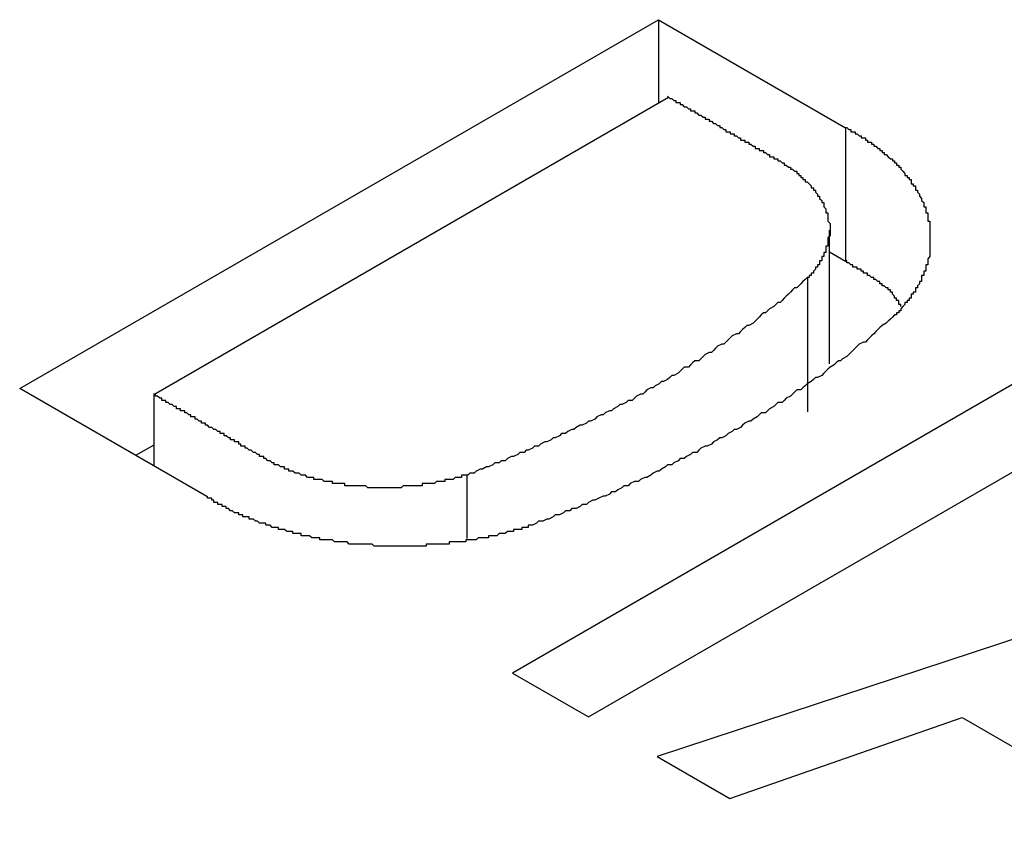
# Model space of a CAD drawing. Extents: x 9.3 to 31.1, y 5.1 to 19.6.
# Tile 120 of 132: x 29.2316 to 29.2789, y 18.9521 to 18.9912. Entities that reach past the tile are written whole.
import ezdxf

# ---------------------------------------------------------------- set-up
doc = ezdxf.new("R2010")
doc.units = 0
doc.layers.get('0').update_dxf_attribs({"linetype": 'CONTINUOUS'})

msp = doc.modelspace()

# ---------------------------------------------------------------- linework, layer by layer
at = {"color": 7, "linetype": 'CONTINUOUS'}
for p, q in [((29.231575, 18.973463), (29.262265, 18.99118)), ((29.262265, 18.99118), (29.271249, 18.985994)), ((29.262265, 18.99118), (29.262265, 18.987186)), ((29.238015, 18.973187), (29.262743, 18.987462)), ((29.271249, 18.985994), (29.271249, 18.979565)), ((29.270475, 18.974648), (29.270475, 18.981077)), ((29.271249, 18.979565), (29.270475, 18.980011)), ((29.269418, 18.978778), (29.269418, 18.972348)), ((29.286048, 18.977586), (29.255244, 18.959803)), ((29.258898, 18.957694), (29.289702, 18.975477)), ((29.240559, 18.968277), (29.231575, 18.973463)), ((29.238015, 18.973187), (29.238015, 18.969745)), ((29.238015, 18.970752), (29.237143, 18.970249)), ((29.253059, 18.969334), (29.253059, 18.966264)), ((29.301227, 18.968645), (29.262191, 18.955793)), ((29.255244, 18.959803), (29.258898, 18.957694)), ((29.265689, 18.953773), (29.27685, 18.957662)), ((29.27685, 18.957662), (29.286472, 18.952107)), ((29.262191, 18.955793), (29.265689, 18.953773))]:
    msp.add_line(p, q, dxfattribs=at)
at = {"color": 7}
for points in [[(29.2627, 18.9875, 0), (29.2628, 18.9874, 0), (29.2628, 18.9874, 0), (29.2628, 18.9874, 0), (29.2629, 18.9874, 0), (29.2629, 18.9874, 0), (29.263, 18.9873, 0), (29.263, 18.9873, 0), (29.263, 18.9873, 0), (29.2631, 18.9873, 0), (29.2631, 18.9873, 0), (29.2631, 18.9872, 0), (29.2632, 18.9872, 0), (29.2632, 18.9872, 0), (29.2632, 18.9872, 0), (29.2633, 18.9872, 0), (29.2633, 18.9871, 0), (29.2633, 18.9871, 0), (29.2634, 18.9871, 0), (29.2634, 18.9871, 0), (29.2634, 18.9871, 0), (29.2635, 18.987, 0), (29.2635, 18.987, 0), (29.2635, 18.987, 0), (29.2636, 18.987, 0), (29.2636, 18.987, 0), (29.2637, 18.9869, 0), (29.2637, 18.9869, 0), (29.2637, 18.9869, 0), (29.2638, 18.9869, 0), (29.2638, 18.9869, 0), (29.2638, 18.9868, 0), (29.2639, 18.9868, 0), (29.2639, 18.9868, 0), (29.2639, 18.9868, 0), (29.264, 18.9868, 0), (29.264, 18.9867, 0), (29.264, 18.9867, 0), (29.2641, 18.9867, 0), (29.2641, 18.9867, 0), (29.2641, 18.9867, 0), (29.2642, 18.9866, 0), (29.2642, 18.9866, 0), (29.2642, 18.9866, 0), (29.2643, 18.9866, 0), (29.2643, 18.9866, 0), (29.2644, 18.9865, 0), (29.2644, 18.9865, 0), (29.2644, 18.9865, 0), (29.2645, 18.9865, 0), (29.2645, 18.9865, 0), (29.2645, 18.9864, 0), (29.2646, 18.9864, 0), (29.2646, 18.9864, 0), (29.2646, 18.9864, 0), (29.2647, 18.9864, 0), (29.2647, 18.9863, 0), (29.2647, 18.9863, 0), (29.2648, 18.9863, 0), (29.2648, 18.9863, 0), (29.2648, 18.9863, 0), (29.2649, 18.9862, 0), (29.2649, 18.9862, 0), (29.2649, 18.9862, 0), (29.265, 18.9862, 0), (29.265, 18.9862, 0), (29.2651, 18.9861, 0), (29.2651, 18.9861, 0), (29.2651, 18.9861, 0), (29.2652, 18.9861, 0), (29.2652, 18.986, 0), (29.2652, 18.986, 0), (29.2653, 18.986, 0), (29.2653, 18.986, 0), (29.2653, 18.986, 0), (29.2654, 18.9859, 0), (29.2654, 18.9859, 0), (29.2654, 18.9859, 0), (29.2655, 18.9859, 0), (29.2655, 18.9859, 0), (29.2655, 18.9858, 0), (29.2656, 18.9858, 0), (29.2656, 18.9858, 0), (29.2656, 18.9858, 0), (29.2657, 18.9858, 0), (29.2657, 18.9857, 0), (29.2658, 18.9857, 0), (29.2658, 18.9857, 0), (29.2658, 18.9857, 0), (29.2659, 18.9857, 0), (29.2659, 18.9856, 0), (29.2659, 18.9856, 0), (29.266, 18.9856, 0), (29.266, 18.9856, 0), (29.266, 18.9856, 0), (29.2661, 18.9855, 0), (29.2661, 18.9855, 0), (29.2661, 18.9855, 0), (29.2662, 18.9855, 0), (29.2662, 18.9855, 0), (29.2662, 18.9854, 0), (29.2663, 18.9854, 0), (29.2663, 18.9854, 0), (29.2663, 18.9854, 0), (29.2664, 18.9854, 0), (29.2664, 18.9853, 0), (29.2664, 18.9853, 0), (29.2665, 18.9853, 0), (29.2665, 18.9853, 0), (29.2666, 18.9853, 0), (29.2666, 18.9852, 0), (29.2666, 18.9852, 0), (29.2667, 18.9852, 0), (29.2667, 18.9852, 0), (29.2667, 18.9852, 0), (29.2668, 18.9851, 0), (29.2668, 18.9851, 0), (29.2668, 18.9851, 0), (29.2669, 18.9851, 0), (29.2669, 18.9851, 0), (29.2669, 18.985, 0), (29.267, 18.985, 0), (29.267, 18.985, 0), (29.267, 18.985, 0), (29.2671, 18.985, 0), (29.2671, 18.9849, 0), (29.2671, 18.9849, 0), (29.2672, 18.9849, 0), (29.2672, 18.9849, 0), (29.2673, 18.9849, 0), (29.2673, 18.9848, 0), (29.2673, 18.9848, 0), (29.2674, 18.9848, 0), (29.2674, 18.9848, 0), (29.2674, 18.9848, 0), (29.2675, 18.9847, 0), (29.2675, 18.9847, 0), (29.2675, 18.9847, 0), (29.2676, 18.9847, 0), (29.2676, 18.9847, 0), (29.2676, 18.9846, 0), (29.2677, 18.9846, 0), (29.2677, 18.9846, 0), (29.2677, 18.9846, 0), (29.2678, 18.9846, 0), (29.2678, 18.9845, 0), (29.2679, 18.9845, 0), (29.2679, 18.9845, 0), (29.2679, 18.9845, 0), (29.268, 18.9845, 0), (29.268, 18.9844, 0), (29.268, 18.9844, 0), (29.2681, 18.9844, 0), (29.2681, 18.9844, 0), (29.2681, 18.9844, 0), (29.2682, 18.9843, 0), (29.2682, 18.9843, 0), (29.2682, 18.9843, 0), (29.2683, 18.9843, 0), (29.2683, 18.9842, 0), (29.2683, 18.9842, 0), (29.2684, 18.9842, 0), (29.2684, 18.9842, 0), (29.2684, 18.9842, 0), (29.2685, 18.9841, 0), (29.2685, 18.9841, 0), (29.2685, 18.9841, 0), (29.2686, 18.9841, 0), (29.2686, 18.9841, 0), (29.2686, 18.984, 0), (29.2687, 18.984, 0), (29.2687, 18.984, 0), (29.2687, 18.984, 0), (29.2688, 18.9839, 0), (29.2688, 18.9839, 0), (29.2688, 18.9839, 0), (29.2689, 18.9839, 0), (29.2689, 18.9838, 0), (29.2689, 18.9838, 0), (29.2689, 18.9838, 0), (29.269, 18.9838, 0), (29.269, 18.9837, 0), (29.269, 18.9837, 0), (29.2691, 18.9837, 0), (29.2691, 18.9837, 0), (29.2691, 18.9836, 0), (29.2692, 18.9836, 0), (29.2692, 18.9836, 0), (29.2692, 18.9836, 0), (29.2692, 18.9835, 0), (29.2693, 18.9835, 0), (29.2693, 18.9835, 0), (29.2693, 18.9835, 0), (29.2693, 18.9834, 0), (29.2694, 18.9834, 0), (29.2694, 18.9834, 0), (29.2694, 18.9834, 0), (29.2695, 18.9833, 0), (29.2695, 18.9833, 0), (29.2695, 18.9833, 0), (29.2695, 18.9833, 0), (29.2696, 18.9832, 0), (29.2696, 18.9832, 0), (29.2696, 18.9832, 0), (29.2696, 18.9831, 0), (29.2697, 18.9831, 0), (29.2697, 18.9831, 0), (29.2697, 18.9831, 0), (29.2697, 18.983, 0), (29.2697, 18.983, 0), (29.2698, 18.983, 0), (29.2698, 18.9829, 0), (29.2698, 18.9829, 0), (29.2698, 18.9829, 0), (29.2698, 18.9829, 0), (29.2699, 18.9828, 0), (29.2699, 18.9828, 0), (29.2699, 18.9828, 0), (29.2699, 18.9827, 0), (29.2699, 18.9827, 0), (29.27, 18.9827, 0), (29.27, 18.9827, 0), (29.27, 18.9826, 0), (29.27, 18.9826, 0), (29.27, 18.9826, 0), (29.2701, 18.9825, 0), (29.2701, 18.9825, 0), (29.2701, 18.9825, 0), (29.2701, 18.9824, 0), (29.2701, 18.9824, 0), (29.2701, 18.9824, 0), (29.2702, 18.9824, 0), (29.2702, 18.9823, 0), (29.2702, 18.9823, 0), (29.2702, 18.9823, 0), (29.2702, 18.9822, 0), (29.2702, 18.9822, 0), (29.2702, 18.9822, 0), (29.2703, 18.9821, 0), (29.2703, 18.9821, 0), (29.2703, 18.9821, 0), (29.2703, 18.982, 0), (29.2703, 18.982, 0), (29.2703, 18.982, 0), (29.2703, 18.982, 0), (29.2703, 18.9819, 0), (29.2703, 18.9819, 0), (29.2704, 18.9819, 0), (29.2704, 18.9818, 0), (29.2704, 18.9818, 0), (29.2704, 18.9818, 0), (29.2704, 18.9817, 0), (29.2704, 18.9817, 0), (29.2704, 18.9817, 0), (29.2704, 18.9816, 0), (29.2704, 18.9816, 0), (29.2704, 18.9816, 0), (29.2704, 18.9815, 0), (29.2704, 18.9815, 0), (29.2704, 18.9815, 0), (29.2704, 18.9815, 0), (29.2705, 18.9814, 0), (29.2705, 18.9814, 0), (29.2705, 18.9814, 0), (29.2705, 18.9813, 0), (29.2705, 18.9813, 0), (29.2705, 18.9813, 0), (29.2705, 18.9812, 0), (29.2705, 18.9812, 0), (29.2705, 18.9812, 0), (29.2705, 18.9811, 0), (29.2705, 18.9811, 0), (29.2705, 18.9811, 0), (29.2705, 18.981, 0), (29.2705, 18.981, 0), (29.2705, 18.981, 0), (29.2705, 18.9809, 0), (29.2705, 18.9809, 0), (29.2705, 18.9809, 0), (29.2705, 18.9809, 0), (29.2705, 18.9808, 0), (29.2705, 18.9808, 0), (29.2705, 18.9808, 0), (29.2704, 18.9807, 0), (29.2704, 18.9807, 0), (29.2704, 18.9807, 0), (29.2704, 18.9806, 0), (29.2704, 18.9806, 0), (29.2704, 18.9806, 0), (29.2704, 18.9805, 0), (29.2704, 18.9805, 0), (29.2704, 18.9805, 0), (29.2704, 18.9804, 0), (29.2704, 18.9804, 0), (29.2704, 18.9804, 0), (29.2704, 18.9804, 0), (29.2704, 18.9803, 0), (29.2704, 18.9803, 0), (29.2703, 18.9803, 0), (29.2703, 18.9802, 0), (29.2703, 18.9802, 0), (29.2703, 18.9802, 0), (29.2703, 18.9801, 0), (29.2703, 18.9801, 0), (29.2703, 18.9801, 0), (29.2703, 18.9801, 0), (29.2703, 18.98, 0), (29.2702, 18.98, 0), (29.2702, 18.98, 0), (29.2702, 18.9799, 0), (29.2702, 18.9799, 0), (29.2702, 18.9799, 0), (29.2702, 18.9798, 0), (29.2702, 18.9798, 0), (29.2702, 18.9798, 0), (29.2701, 18.9798, 0), (29.2701, 18.9797, 0), (29.2701, 18.9797, 0), (29.2701, 18.9797, 0), (29.2701, 18.9796, 0), (29.2701, 18.9796, 0), (29.27, 18.9796, 0), (29.27, 18.9796, 0), (29.27, 18.9795, 0), (29.27, 18.9795, 0), (29.27, 18.9795, 0), (29.27, 18.9794, 0), (29.2699, 18.9794, 0), (29.2699, 18.9794, 0), (29.2699, 18.9794, 0), (29.2699, 18.9793, 0), (29.2699, 18.9793, 0), (29.2698, 18.9793, 0), (29.2698, 18.9792, 0), (29.2698, 18.9792, 0), (29.2698, 18.9792, 0), (29.2698, 18.9792, 0), (29.2697, 18.9791, 0), (29.2697, 18.9791, 0), (29.2697, 18.9791, 0), (29.2697, 18.9791, 0), (29.2697, 18.979, 0), (29.2696, 18.979, 0), (29.2696, 18.979, 0), (29.2696, 18.979, 0), (29.2696, 18.9789, 0), (29.2695, 18.9789, 0), (29.2695, 18.9789, 0), (29.2695, 18.9789, 0), (29.2695, 18.9788, 0), (29.2694, 18.9788, 0), (29.2694, 18.9788, 0)], [(29.2712, 18.986, 0), (29.2713, 18.986, 0), (29.2713, 18.986, 0), (29.2714, 18.9859, 0), (29.2714, 18.9859, 0), (29.2714, 18.9859, 0), (29.2715, 18.9859, 0), (29.2715, 18.9859, 0), (29.2715, 18.9858, 0), (29.2716, 18.9858, 0), (29.2716, 18.9858, 0), (29.2716, 18.9858, 0), (29.2717, 18.9858, 0), (29.2717, 18.9857, 0), (29.2718, 18.9857, 0), (29.2718, 18.9857, 0), (29.2718, 18.9857, 0), (29.2719, 18.9856, 0), (29.2719, 18.9856, 0), (29.2719, 18.9856, 0), (29.272, 18.9856, 0), (29.272, 18.9856, 0), (29.272, 18.9855, 0), (29.2721, 18.9855, 0), (29.2721, 18.9855, 0), (29.2721, 18.9855, 0), (29.2722, 18.9855, 0), (29.2722, 18.9854, 0), (29.2722, 18.9854, 0), (29.2723, 18.9854, 0), (29.2723, 18.9854, 0), (29.2723, 18.9853, 0), (29.2724, 18.9853, 0), (29.2724, 18.9853, 0), (29.2724, 18.9853, 0), (29.2725, 18.9853, 0), (29.2725, 18.9852, 0), (29.2725, 18.9852, 0), (29.2726, 18.9852, 0), (29.2726, 18.9852, 0), (29.2726, 18.9851, 0), (29.2727, 18.9851, 0), (29.2727, 18.9851, 0), (29.2727, 18.9851, 0), (29.2728, 18.985, 0), (29.2728, 18.985, 0), (29.2728, 18.985, 0), (29.2729, 18.985, 0), (29.2729, 18.9849, 0), (29.2729, 18.9849, 0), (29.273, 18.9849, 0), (29.273, 18.9849, 0), (29.273, 18.9848, 0), (29.273, 18.9848, 0), (29.2731, 18.9848, 0), (29.2731, 18.9848, 0), (29.2731, 18.9847, 0), (29.2732, 18.9847, 0), (29.2732, 18.9847, 0), (29.2732, 18.9847, 0), (29.2733, 18.9846, 0), (29.2733, 18.9846, 0), (29.2733, 18.9846, 0), (29.2733, 18.9846, 0), (29.2734, 18.9845, 0), (29.2734, 18.9845, 0), (29.2734, 18.9845, 0), (29.2735, 18.9845, 0), (29.2735, 18.9844, 0), (29.2735, 18.9844, 0), (29.2735, 18.9844, 0), (29.2736, 18.9844, 0), (29.2736, 18.9843, 0), (29.2736, 18.9843, 0), (29.2737, 18.9843, 0), (29.2737, 18.9842, 0), (29.2737, 18.9842, 0), (29.2737, 18.9842, 0), (29.2738, 18.9842, 0), (29.2738, 18.9841, 0), (29.2738, 18.9841, 0), (29.2738, 18.9841, 0), (29.2739, 18.9841, 0), (29.2739, 18.984, 0), (29.2739, 18.984, 0), (29.2739, 18.984, 0), (29.274, 18.9839, 0), (29.274, 18.9839, 0), (29.274, 18.9839, 0), (29.274, 18.9839, 0), (29.2741, 18.9838, 0), (29.2741, 18.9838, 0), (29.2741, 18.9838, 0), (29.2741, 18.9837, 0), (29.2742, 18.9837, 0), (29.2742, 18.9837, 0), (29.2742, 18.9837, 0), (29.2742, 18.9836, 0), (29.2743, 18.9836, 0), (29.2743, 18.9836, 0), (29.2743, 18.9835, 0), (29.2743, 18.9835, 0), (29.2743, 18.9835, 0), (29.2744, 18.9835, 0), (29.2744, 18.9834, 0), (29.2744, 18.9834, 0), (29.2744, 18.9834, 0), (29.2744, 18.9833, 0), (29.2745, 18.9833, 0), (29.2745, 18.9833, 0), (29.2745, 18.9832, 0), (29.2745, 18.9832, 0), (29.2745, 18.9832, 0), (29.2746, 18.9832, 0), (29.2746, 18.9831, 0), (29.2746, 18.9831, 0), (29.2746, 18.9831, 0), (29.2746, 18.983, 0), (29.2747, 18.983, 0), (29.2747, 18.983, 0), (29.2747, 18.9829, 0), (29.2747, 18.9829, 0), (29.2747, 18.9829, 0), (29.2747, 18.9829, 0), (29.2748, 18.9828, 0), (29.2748, 18.9828, 0), (29.2748, 18.9828, 0), (29.2748, 18.9827, 0), (29.2748, 18.9827, 0), (29.2748, 18.9827, 0), (29.2749, 18.9826, 0), (29.2749, 18.9826, 0), (29.2749, 18.9826, 0), (29.2749, 18.9825, 0), (29.2749, 18.9825, 0), (29.2749, 18.9825, 0), (29.2749, 18.9825, 0), (29.275, 18.9824, 0), (29.275, 18.9824, 0), (29.275, 18.9824, 0), (29.275, 18.9823, 0), (29.275, 18.9823, 0), (29.275, 18.9823, 0), (29.275, 18.9822, 0), (29.275, 18.9822, 0), (29.2751, 18.9822, 0), (29.2751, 18.9821, 0), (29.2751, 18.9821, 0), (29.2751, 18.9821, 0), (29.2751, 18.982, 0), (29.2751, 18.982, 0), (29.2751, 18.982, 0), (29.2751, 18.982, 0), (29.2751, 18.9819, 0), (29.2752, 18.9819, 0), (29.2752, 18.9819, 0), (29.2752, 18.9818, 0), (29.2752, 18.9818, 0), (29.2752, 18.9818, 0), (29.2752, 18.9817, 0), (29.2752, 18.9817, 0), (29.2752, 18.9817, 0), (29.2752, 18.9816, 0), (29.2752, 18.9816, 0), (29.2752, 18.9816, 0), (29.2752, 18.9815, 0), (29.2753, 18.9815, 0), (29.2753, 18.9815, 0), (29.2753, 18.9814, 0), (29.2753, 18.9814, 0), (29.2753, 18.9814, 0), (29.2753, 18.9813, 0), (29.2753, 18.9813, 0), (29.2753, 18.9813, 0), (29.2753, 18.9812, 0), (29.2753, 18.9812, 0), (29.2753, 18.9812, 0), (29.2753, 18.9812, 0), (29.2753, 18.9811, 0), (29.2753, 18.9811, 0), (29.2753, 18.9811, 0), (29.2753, 18.981, 0), (29.2753, 18.981, 0), (29.2753, 18.981, 0), (29.2753, 18.9809, 0), (29.2753, 18.9809, 0), (29.2753, 18.9809, 0), (29.2753, 18.9808, 0), (29.2753, 18.9808, 0), (29.2753, 18.9808, 0), (29.2753, 18.9807, 0), (29.2753, 18.9807, 0), (29.2753, 18.9807, 0), (29.2753, 18.9806, 0), (29.2753, 18.9806, 0), (29.2753, 18.9806, 0), (29.2753, 18.9805, 0), (29.2753, 18.9805, 0), (29.2753, 18.9805, 0), (29.2753, 18.9804, 0), (29.2753, 18.9804, 0), (29.2753, 18.9804, 0), (29.2753, 18.9803, 0), (29.2753, 18.9803, 0), (29.2753, 18.9803, 0), (29.2753, 18.9803, 0), (29.2753, 18.9802, 0), (29.2753, 18.9802, 0), (29.2753, 18.9802, 0), (29.2753, 18.9801, 0), (29.2753, 18.9801, 0), (29.2753, 18.9801, 0), (29.2753, 18.98, 0), (29.2753, 18.98, 0), (29.2753, 18.98, 0), (29.2753, 18.9799, 0), (29.2753, 18.9799, 0), (29.2753, 18.9799, 0), (29.2753, 18.9798, 0), (29.2753, 18.9798, 0), (29.2753, 18.9798, 0), (29.2752, 18.9797, 0), (29.2752, 18.9797, 0), (29.2752, 18.9797, 0), (29.2752, 18.9797, 0), (29.2752, 18.9796, 0), (29.2752, 18.9796, 0), (29.2752, 18.9796, 0), (29.2752, 18.9795, 0), (29.2752, 18.9795, 0), (29.2752, 18.9795, 0), (29.2752, 18.9794, 0), (29.2752, 18.9794, 0), (29.2751, 18.9794, 0), (29.2751, 18.9793, 0), (29.2751, 18.9793, 0), (29.2751, 18.9793, 0), (29.2751, 18.9792, 0), (29.2751, 18.9792, 0), (29.2751, 18.9792, 0), (29.2751, 18.9792, 0), (29.2751, 18.9791, 0), (29.275, 18.9791, 0), (29.275, 18.9791, 0), (29.275, 18.979, 0), (29.275, 18.979, 0), (29.275, 18.979, 0), (29.275, 18.9789, 0), (29.275, 18.9789, 0), (29.275, 18.9789, 0), (29.2749, 18.9789, 0), (29.2749, 18.9788, 0), (29.2749, 18.9788, 0), (29.2749, 18.9788, 0), (29.2749, 18.9787, 0), (29.2749, 18.9787, 0), (29.2749, 18.9787, 0), (29.2749, 18.9786, 0), (29.2748, 18.9786, 0), (29.2748, 18.9786, 0), (29.2748, 18.9786, 0), (29.2748, 18.9785, 0), (29.2748, 18.9785, 0), (29.2748, 18.9785, 0), (29.2747, 18.9784, 0), (29.2747, 18.9784, 0), (29.2747, 18.9784, 0), (29.2747, 18.9784, 0), (29.2747, 18.9783, 0), (29.2747, 18.9783, 0), (29.2746, 18.9783, 0), (29.2746, 18.9782, 0), (29.2746, 18.9782, 0), (29.2746, 18.9782, 0), (29.2746, 18.9782, 0), (29.2746, 18.9781, 0), (29.2745, 18.9781, 0), (29.2745, 18.9781, 0), (29.2745, 18.978, 0), (29.2745, 18.978, 0), (29.2745, 18.978, 0), (29.2744, 18.978, 0), (29.2744, 18.9779, 0), (29.2744, 18.9779, 0), (29.2744, 18.9779, 0), (29.2744, 18.9778, 0), (29.2743, 18.9778, 0), (29.2743, 18.9778, 0), (29.2743, 18.9778, 0), (29.2743, 18.9777, 0), (29.2743, 18.9777, 0), (29.2742, 18.9777, 0), (29.2742, 18.9777, 0), (29.2742, 18.9776, 0), (29.2742, 18.9776, 0), (29.2741, 18.9776, 0), (29.2741, 18.9775, 0), (29.2741, 18.9775, 0), (29.2741, 18.9775, 0), (29.2741, 18.9775, 0), (29.274, 18.9774, 0), (29.274, 18.9774, 0), (29.274, 18.9774, 0), (29.274, 18.9774, 0), (29.2739, 18.9773, 0), (29.2739, 18.9773, 0), (29.2739, 18.9773, 0), (29.2739, 18.9773, 0), (29.2739, 18.9772, 0), (29.2738, 18.9772, 0), (29.2738, 18.9772, 0), (29.2738, 18.9772, 0), (29.2738, 18.9771, 0), (29.2737, 18.9771, 0), (29.2737, 18.9771, 0), (29.2737, 18.9771, 0), (29.2737, 18.977, 0), (29.2736, 18.977, 0), (29.2736, 18.977, 0), (29.2736, 18.977, 0)], [(29.2739, 18.9774, 0), (29.2739, 18.9774, 0), (29.2739, 18.9775, 0), (29.2739, 18.9775, 0), (29.2739, 18.9775, 0), (29.2739, 18.9775, 0), (29.2739, 18.9775, 0), (29.2738, 18.9775, 0), (29.2738, 18.9776, 0), (29.2738, 18.9776, 0), (29.2738, 18.9776, 0), (29.2738, 18.9776, 0), (29.2738, 18.9776, 0), (29.2738, 18.9776, 0), (29.2738, 18.9776, 0), (29.2738, 18.9777, 0), (29.2738, 18.9777, 0), (29.2737, 18.9777, 0), (29.2737, 18.9777, 0), (29.2737, 18.9777, 0), (29.2737, 18.9777, 0), (29.2737, 18.9778, 0), (29.2737, 18.9778, 0), (29.2737, 18.9778, 0), (29.2737, 18.9778, 0), (29.2737, 18.9778, 0), (29.2736, 18.9778, 0), (29.2736, 18.9778, 0), (29.2736, 18.9779, 0), (29.2736, 18.9779, 0), (29.2736, 18.9779, 0), (29.2736, 18.9779, 0), (29.2736, 18.9779, 0), (29.2736, 18.9779, 0), (29.2735, 18.978, 0), (29.2735, 18.978, 0), (29.2735, 18.978, 0), (29.2735, 18.978, 0), (29.2735, 18.978, 0), (29.2735, 18.978, 0), (29.2735, 18.978, 0), (29.2735, 18.9781, 0), (29.2734, 18.9781, 0), (29.2734, 18.9781, 0), (29.2734, 18.9781, 0), (29.2734, 18.9781, 0), (29.2734, 18.9781, 0), (29.2734, 18.9781, 0), (29.2734, 18.9782, 0), (29.2733, 18.9782, 0), (29.2733, 18.9782, 0), (29.2733, 18.9782, 0), (29.2733, 18.9782, 0), (29.2733, 18.9782, 0), (29.2733, 18.9782, 0), (29.2733, 18.9783, 0), (29.2732, 18.9783, 0), (29.2732, 18.9783, 0), (29.2732, 18.9783, 0), (29.2732, 18.9783, 0), (29.2732, 18.9783, 0), (29.2732, 18.9783, 0), (29.2731, 18.9784, 0), (29.2731, 18.9784, 0), (29.2731, 18.9784, 0), (29.2731, 18.9784, 0), (29.2731, 18.9784, 0), (29.2731, 18.9784, 0), (29.273, 18.9784, 0), (29.273, 18.9784, 0), (29.273, 18.9785, 0), (29.273, 18.9785, 0), (29.273, 18.9785, 0), (29.273, 18.9785, 0), (29.2729, 18.9785, 0), (29.2729, 18.9785, 0), (29.2729, 18.9785, 0), (29.2729, 18.9786, 0), (29.2729, 18.9786, 0), (29.2729, 18.9786, 0), (29.2728, 18.9786, 0), (29.2728, 18.9786, 0), (29.2728, 18.9786, 0), (29.2728, 18.9786, 0), (29.2728, 18.9786, 0), (29.2727, 18.9787, 0), (29.2727, 18.9787, 0), (29.2727, 18.9787, 0), (29.2727, 18.9787, 0), (29.2727, 18.9787, 0), (29.2727, 18.9787, 0), (29.2726, 18.9787, 0), (29.2726, 18.9787, 0), (29.2726, 18.9788, 0), (29.2726, 18.9788, 0), (29.2726, 18.9788, 0), (29.2725, 18.9788, 0), (29.2725, 18.9788, 0), (29.2725, 18.9788, 0), (29.2725, 18.9788, 0), (29.2725, 18.9788, 0), (29.2724, 18.9789, 0), (29.2724, 18.9789, 0), (29.2724, 18.9789, 0), (29.2724, 18.9789, 0), (29.2724, 18.9789, 0), (29.2723, 18.9789, 0), (29.2723, 18.9789, 0), (29.2723, 18.9789, 0), (29.2723, 18.979, 0), (29.2723, 18.979, 0), (29.2722, 18.979, 0), (29.2722, 18.979, 0), (29.2722, 18.979, 0), (29.2722, 18.979, 0), (29.2722, 18.979, 0), (29.2721, 18.979, 0), (29.2721, 18.9791, 0), (29.2721, 18.9791, 0), (29.2721, 18.9791, 0), (29.2721, 18.9791, 0), (29.272, 18.9791, 0), (29.272, 18.9791, 0), (29.272, 18.9791, 0), (29.272, 18.9791, 0), (29.272, 18.9792, 0), (29.2719, 18.9792, 0), (29.2719, 18.9792, 0), (29.2719, 18.9792, 0), (29.2719, 18.9792, 0), (29.2719, 18.9792, 0), (29.2718, 18.9792, 0), (29.2718, 18.9792, 0), (29.2718, 18.9793, 0), (29.2718, 18.9793, 0), (29.2718, 18.9793, 0), (29.2717, 18.9793, 0), (29.2717, 18.9793, 0), (29.2717, 18.9793, 0), (29.2717, 18.9793, 0), (29.2717, 18.9793, 0), (29.2716, 18.9793, 0), (29.2716, 18.9794, 0), (29.2716, 18.9794, 0), (29.2716, 18.9794, 0), (29.2715, 18.9794, 0), (29.2715, 18.9794, 0), (29.2715, 18.9794, 0), (29.2715, 18.9794, 0), (29.2715, 18.9794, 0), (29.2714, 18.9795, 0), (29.2714, 18.9795, 0), (29.2714, 18.9795, 0), (29.2714, 18.9795, 0), (29.2714, 18.9795, 0), (29.2713, 18.9795, 0), (29.2713, 18.9795, 0), (29.2713, 18.9795, 0), (29.2713, 18.9796, 0), (29.2712, 18.9796, 0)], [(29.2694, 18.9788, 0), (29.2693, 18.9787, 0), (29.2692, 18.9786, 0), (29.2691, 18.9785, 0), (29.269, 18.9784, 0), (29.2689, 18.9783, 0), (29.2688, 18.9783, 0), (29.2687, 18.9782, 0), (29.2686, 18.9781, 0), (29.2685, 18.978, 0), (29.2684, 18.9779, 0), (29.2683, 18.9778, 0), (29.2682, 18.9777, 0), (29.2681, 18.9776, 0), (29.268, 18.9776, 0), (29.2679, 18.9775, 0), (29.2678, 18.9774, 0), (29.2676, 18.9773, 0), (29.2675, 18.9772, 0), (29.2674, 18.9771, 0), (29.2673, 18.9771, 0), (29.2672, 18.977, 0), (29.2671, 18.9769, 0), (29.267, 18.9768, 0), (29.2669, 18.9767, 0), (29.2668, 18.9766, 0), (29.2666, 18.9765, 0), (29.2665, 18.9765, 0), (29.2664, 18.9764, 0), (29.2663, 18.9763, 0), (29.2662, 18.9762, 0), (29.2661, 18.9761, 0), (29.266, 18.9761, 0), (29.2658, 18.976, 0), (29.2657, 18.9759, 0), (29.2656, 18.9758, 0), (29.2655, 18.9757, 0), (29.2654, 18.9756, 0), (29.2653, 18.9756, 0), (29.2651, 18.9755, 0), (29.265, 18.9754, 0), (29.2649, 18.9753, 0), (29.2648, 18.9752, 0), (29.2647, 18.9752, 0), (29.2645, 18.9751, 0), (29.2644, 18.975, 0), (29.2643, 18.9749, 0), (29.2642, 18.9748, 0), (29.264, 18.9748, 0), (29.2639, 18.9747, 0), (29.2638, 18.9746, 0), (29.2637, 18.9745, 0), (29.2635, 18.9745, 0), (29.2634, 18.9744, 0), (29.2633, 18.9743, 0), (29.2632, 18.9742, 0), (29.263, 18.9741, 0), (29.2629, 18.9741, 0), (29.2628, 18.974, 0), (29.2627, 18.9739, 0), (29.2625, 18.9738, 0), (29.2624, 18.9738, 0), (29.2623, 18.9737, 0), (29.2621, 18.9736, 0), (29.262, 18.9735, 0), (29.2619, 18.9735, 0), (29.2617, 18.9734, 0), (29.2616, 18.9733, 0), (29.2615, 18.9732, 0), (29.2614, 18.9732, 0), (29.2612, 18.9731, 0), (29.2611, 18.973, 0), (29.261, 18.9729, 0), (29.2608, 18.9729, 0), (29.2607, 18.9728, 0), (29.2605, 18.9727, 0), (29.2604, 18.9727, 0), (29.2603, 18.9726, 0), (29.2601, 18.9725, 0), (29.26, 18.9724, 0), (29.2599, 18.9724, 0), (29.2597, 18.9723, 0), (29.2596, 18.9722, 0), (29.2595, 18.9722, 0), (29.2593, 18.9721, 0), (29.2592, 18.972, 0), (29.259, 18.9719, 0), (29.2589, 18.9719, 0), (29.2588, 18.9718, 0), (29.2586, 18.9717, 0), (29.2585, 18.9717, 0), (29.2583, 18.9716, 0), (29.2582, 18.9715, 0), (29.2581, 18.9715, 0), (29.2579, 18.9714, 0), (29.2578, 18.9713, 0), (29.2576, 18.9713, 0), (29.2575, 18.9712, 0), (29.2573, 18.9711, 0), (29.2572, 18.9711, 0), (29.2571, 18.971, 0), (29.2569, 18.9709, 0), (29.2568, 18.9709, 0), (29.2566, 18.9708, 0), (29.2565, 18.9707, 0), (29.2563, 18.9707, 0), (29.2562, 18.9706, 0), (29.256, 18.9705, 0), (29.2559, 18.9705, 0), (29.2558, 18.9704, 0), (29.2556, 18.9704, 0), (29.2555, 18.9703, 0), (29.2553, 18.9702, 0), (29.2552, 18.9702, 0), (29.255, 18.9701, 0), (29.2549, 18.97, 0), (29.2547, 18.97, 0), (29.2546, 18.9699, 0), (29.2544, 18.9699, 0), (29.2543, 18.9698, 0), (29.2541, 18.9697, 0), (29.254, 18.9697, 0), (29.2538, 18.9696, 0), (29.2537, 18.9696, 0), (29.2535, 18.9695, 0), (29.2534, 18.9694, 0), (29.2532, 18.9694, 0), (29.2531, 18.9693, 0)], [(29.2736, 18.977, 0), (29.2735, 18.9769, 0), (29.2734, 18.9768, 0), (29.2733, 18.9767, 0), (29.2732, 18.9766, 0), (29.273, 18.9765, 0), (29.2729, 18.9764, 0), (29.2728, 18.9763, 0), (29.2727, 18.9762, 0), (29.2726, 18.9761, 0), (29.2725, 18.976, 0), (29.2724, 18.9759, 0), (29.2723, 18.9758, 0), (29.2722, 18.9757, 0), (29.2721, 18.9757, 0), (29.2719, 18.9756, 0), (29.2718, 18.9755, 0), (29.2717, 18.9754, 0), (29.2716, 18.9753, 0), (29.2715, 18.9752, 0), (29.2714, 18.9751, 0), (29.2713, 18.975, 0), (29.2711, 18.9749, 0), (29.271, 18.9748, 0), (29.2709, 18.9748, 0), (29.2708, 18.9747, 0), (29.2707, 18.9746, 0), (29.2705, 18.9745, 0), (29.2704, 18.9744, 0), (29.2703, 18.9743, 0), (29.2702, 18.9742, 0), (29.2701, 18.9741, 0), (29.2699, 18.974, 0), (29.2698, 18.974, 0), (29.2697, 18.9739, 0), (29.2696, 18.9738, 0), (29.2694, 18.9737, 0), (29.2693, 18.9736, 0), (29.2692, 18.9735, 0), (29.2691, 18.9734, 0), (29.2689, 18.9734, 0), (29.2688, 18.9733, 0), (29.2687, 18.9732, 0), (29.2686, 18.9731, 0), (29.2684, 18.973, 0), (29.2683, 18.9729, 0), (29.2682, 18.9728, 0), (29.268, 18.9728, 0), (29.2679, 18.9727, 0), (29.2678, 18.9726, 0), (29.2676, 18.9725, 0), (29.2675, 18.9724, 0), (29.2674, 18.9723, 0), (29.2672, 18.9723, 0), (29.2671, 18.9722, 0), (29.267, 18.9721, 0), (29.2668, 18.972, 0), (29.2667, 18.9719, 0), (29.2666, 18.9719, 0), (29.2664, 18.9718, 0), (29.2663, 18.9717, 0), (29.2662, 18.9716, 0), (29.266, 18.9715, 0), (29.2659, 18.9715, 0), (29.2658, 18.9714, 0), (29.2656, 18.9713, 0), (29.2655, 18.9712, 0), (29.2653, 18.9711, 0), (29.2652, 18.9711, 0), (29.2651, 18.971, 0), (29.2649, 18.9709, 0), (29.2648, 18.9708, 0), (29.2646, 18.9707, 0), (29.2645, 18.9707, 0), (29.2643, 18.9706, 0), (29.2642, 18.9705, 0), (29.2641, 18.9704, 0), (29.2639, 18.9704, 0), (29.2638, 18.9703, 0), (29.2636, 18.9702, 0), (29.2635, 18.9701, 0), (29.2633, 18.9701, 0), (29.2632, 18.97, 0), (29.263, 18.9699, 0), (29.2629, 18.9698, 0), (29.2627, 18.9698, 0), (29.2626, 18.9697, 0), (29.2624, 18.9696, 0), (29.2623, 18.9695, 0), (29.2622, 18.9695, 0), (29.262, 18.9694, 0), (29.2619, 18.9693, 0), (29.2617, 18.9692, 0), (29.2616, 18.9692, 0), (29.2614, 18.9691, 0), (29.2613, 18.969, 0), (29.2611, 18.969, 0), (29.2609, 18.9689, 0), (29.2608, 18.9688, 0), (29.2606, 18.9688, 0), (29.2605, 18.9687, 0), (29.2603, 18.9686, 0), (29.2602, 18.9685, 0), (29.26, 18.9685, 0), (29.2599, 18.9684, 0), (29.2597, 18.9683, 0), (29.2596, 18.9683, 0), (29.2594, 18.9682, 0), (29.2592, 18.9681, 0), (29.2591, 18.9681, 0), (29.2589, 18.968, 0), (29.2588, 18.9679, 0), (29.2586, 18.9679, 0), (29.2585, 18.9678, 0), (29.2583, 18.9677, 0), (29.2581, 18.9677, 0), (29.258, 18.9676, 0), (29.2578, 18.9676, 0), (29.2577, 18.9675, 0), (29.2575, 18.9674, 0), (29.2573, 18.9674, 0), (29.2572, 18.9673, 0), (29.257, 18.9672, 0), (29.2569, 18.9672, 0), (29.2567, 18.9671, 0), (29.2565, 18.9671, 0), (29.2564, 18.967, 0), (29.2562, 18.9669, 0)], [(29.2531, 18.9693, 0), (29.253, 18.9693, 0), (29.253, 18.9693, 0), (29.2529, 18.9693, 0), (29.2529, 18.9693, 0), (29.2529, 18.9693, 0), (29.2528, 18.9693, 0), (29.2528, 18.9692, 0), (29.2527, 18.9692, 0), (29.2527, 18.9692, 0), (29.2526, 18.9692, 0), (29.2526, 18.9692, 0), (29.2526, 18.9692, 0), (29.2525, 18.9692, 0), (29.2525, 18.9692, 0), (29.2524, 18.9691, 0), (29.2524, 18.9691, 0), (29.2523, 18.9691, 0), (29.2523, 18.9691, 0), (29.2523, 18.9691, 0), (29.2522, 18.9691, 0), (29.2522, 18.9691, 0), (29.2521, 18.9691, 0), (29.2521, 18.9691, 0), (29.252, 18.9691, 0), (29.252, 18.969, 0), (29.2519, 18.969, 0), (29.2519, 18.969, 0), (29.2518, 18.969, 0), (29.2518, 18.969, 0), (29.2518, 18.969, 0), (29.2517, 18.969, 0), (29.2517, 18.969, 0), (29.2516, 18.969, 0), (29.2516, 18.969, 0), (29.2515, 18.9689, 0), (29.2515, 18.9689, 0), (29.2514, 18.9689, 0), (29.2514, 18.9689, 0), (29.2513, 18.9689, 0), (29.2513, 18.9689, 0), (29.2512, 18.9689, 0), (29.2512, 18.9689, 0), (29.2511, 18.9689, 0), (29.2511, 18.9689, 0), (29.251, 18.9689, 0), (29.251, 18.9689, 0), (29.2509, 18.9689, 0), (29.2509, 18.9688, 0), (29.2508, 18.9688, 0), (29.2508, 18.9688, 0), (29.2508, 18.9688, 0), (29.2507, 18.9688, 0), (29.2507, 18.9688, 0), (29.2506, 18.9688, 0), (29.2506, 18.9688, 0), (29.2505, 18.9688, 0), (29.2505, 18.9688, 0), (29.2504, 18.9688, 0), (29.2504, 18.9688, 0), (29.2503, 18.9688, 0), (29.2503, 18.9688, 0), (29.2502, 18.9688, 0), (29.2502, 18.9688, 0), (29.2501, 18.9688, 0), (29.2501, 18.9688, 0), (29.25, 18.9688, 0), (29.25, 18.9688, 0), (29.2499, 18.9687, 0), (29.2499, 18.9687, 0), (29.2498, 18.9687, 0), (29.2497, 18.9687, 0), (29.2497, 18.9687, 0), (29.2496, 18.9687, 0), (29.2496, 18.9687, 0), (29.2495, 18.9687, 0), (29.2495, 18.9687, 0), (29.2494, 18.9687, 0), (29.2494, 18.9687, 0), (29.2493, 18.9687, 0), (29.2493, 18.9687, 0), (29.2492, 18.9687, 0), (29.2492, 18.9687, 0), (29.2491, 18.9687, 0), (29.2491, 18.9687, 0), (29.249, 18.9687, 0), (29.249, 18.9687, 0), (29.2489, 18.9687, 0), (29.2489, 18.9687, 0), (29.2488, 18.9687, 0), (29.2488, 18.9687, 0), (29.2487, 18.9687, 0), (29.2487, 18.9687, 0), (29.2486, 18.9687, 0), (29.2486, 18.9687, 0), (29.2485, 18.9687, 0), (29.2485, 18.9687, 0), (29.2484, 18.9687, 0), (29.2484, 18.9687, 0), (29.2483, 18.9687, 0), (29.2483, 18.9687, 0), (29.2482, 18.9688, 0), (29.2482, 18.9688, 0), (29.2481, 18.9688, 0), (29.2481, 18.9688, 0), (29.248, 18.9688, 0), (29.248, 18.9688, 0), (29.2479, 18.9688, 0), (29.2478, 18.9688, 0), (29.2478, 18.9688, 0), (29.2477, 18.9688, 0), (29.2477, 18.9688, 0), (29.2476, 18.9688, 0), (29.2476, 18.9688, 0), (29.2475, 18.9688, 0), (29.2475, 18.9688, 0), (29.2474, 18.9688, 0), (29.2474, 18.9688, 0), (29.2473, 18.9688, 0), (29.2473, 18.9688, 0), (29.2472, 18.9688, 0), (29.2472, 18.9689, 0), (29.2471, 18.9689, 0), (29.2471, 18.9689, 0), (29.247, 18.9689, 0), (29.247, 18.9689, 0), (29.2469, 18.9689, 0), (29.2469, 18.9689, 0), (29.2468, 18.9689, 0), (29.2468, 18.9689, 0), (29.2467, 18.9689, 0), (29.2467, 18.9689, 0), (29.2466, 18.9689, 0), (29.2466, 18.969, 0), (29.2465, 18.969, 0), (29.2465, 18.969, 0), (29.2464, 18.969, 0), (29.2464, 18.969, 0), (29.2464, 18.969, 0), (29.2463, 18.969, 0), (29.2463, 18.969, 0), (29.2462, 18.969, 0), (29.2462, 18.969, 0), (29.2461, 18.9691, 0), (29.2461, 18.9691, 0), (29.246, 18.9691, 0), (29.246, 18.9691, 0), (29.2459, 18.9691, 0), (29.2459, 18.9691, 0), (29.2458, 18.9691, 0), (29.2458, 18.9691, 0), (29.2457, 18.9691, 0), (29.2457, 18.9692, 0), (29.2456, 18.9692, 0), (29.2456, 18.9692, 0), (29.2456, 18.9692, 0), (29.2455, 18.9692, 0), (29.2455, 18.9692, 0), (29.2454, 18.9692, 0), (29.2454, 18.9692, 0), (29.2453, 18.9693, 0), (29.2453, 18.9693, 0), (29.2452, 18.9693, 0), (29.2452, 18.9693, 0), (29.2452, 18.9693, 0), (29.2451, 18.9693, 0), (29.2451, 18.9693, 0), (29.245, 18.9694, 0), (29.245, 18.9694, 0), (29.2449, 18.9694, 0), (29.2449, 18.9694, 0), (29.2449, 18.9694, 0), (29.2448, 18.9694, 0), (29.2448, 18.9694, 0), (29.2447, 18.9695, 0), (29.2447, 18.9695, 0), (29.2446, 18.9695, 0), (29.2446, 18.9695, 0), (29.2446, 18.9695, 0), (29.2445, 18.9695, 0), (29.2445, 18.9696, 0), (29.2444, 18.9696, 0), (29.2444, 18.9696, 0), (29.2444, 18.9696, 0), (29.2443, 18.9696, 0), (29.2443, 18.9696, 0), (29.2443, 18.9697, 0), (29.2442, 18.9697, 0), (29.2442, 18.9697, 0), (29.2441, 18.9697, 0), (29.2441, 18.9697, 0), (29.2441, 18.9697, 0), (29.244, 18.9698, 0), (29.244, 18.9698, 0), (29.244, 18.9698, 0), (29.2439, 18.9698, 0), (29.2439, 18.9698, 0), (29.2438, 18.9698, 0), (29.2438, 18.9699, 0), (29.2438, 18.9699, 0), (29.2437, 18.9699, 0), (29.2437, 18.9699, 0), (29.2437, 18.9699, 0), (29.2436, 18.97, 0), (29.2436, 18.97, 0), (29.2436, 18.97, 0), (29.2435, 18.97, 0), (29.2435, 18.97, 0), (29.2434, 18.9701, 0), (29.2434, 18.9701, 0), (29.2434, 18.9701, 0), (29.2433, 18.9701, 0), (29.2433, 18.9701, 0), (29.2433, 18.9702, 0), (29.2432, 18.9702, 0), (29.2432, 18.9702, 0), (29.2432, 18.9702, 0), (29.2431, 18.9702, 0), (29.2431, 18.9703, 0), (29.243, 18.9703, 0), (29.243, 18.9703, 0), (29.243, 18.9703, 0), (29.2429, 18.9704, 0), (29.2429, 18.9704, 0), (29.2429, 18.9704, 0), (29.2428, 18.9704, 0), (29.2428, 18.9704, 0), (29.2427, 18.9705, 0), (29.2427, 18.9705, 0), (29.2427, 18.9705, 0), (29.2426, 18.9705, 0), (29.2426, 18.9705, 0), (29.2425, 18.9706, 0), (29.2425, 18.9706, 0), (29.2425, 18.9706, 0), (29.2424, 18.9706, 0), (29.2424, 18.9707, 0), (29.2424, 18.9707, 0), (29.2423, 18.9707, 0), (29.2423, 18.9707, 0), (29.2422, 18.9707, 0), (29.2422, 18.9708, 0), (29.2422, 18.9708, 0), (29.2421, 18.9708, 0), (29.2421, 18.9708, 0), (29.2421, 18.9709, 0), (29.242, 18.9709, 0), (29.242, 18.9709, 0), (29.2419, 18.9709, 0), (29.2419, 18.9709, 0), (29.2419, 18.971, 0), (29.2418, 18.971, 0), (29.2418, 18.971, 0), (29.2417, 18.971, 0), (29.2417, 18.9711, 0), (29.2417, 18.9711, 0), (29.2416, 18.9711, 0), (29.2416, 18.9711, 0), (29.2416, 18.9711, 0), (29.2415, 18.9712, 0), (29.2415, 18.9712, 0), (29.2414, 18.9712, 0), (29.2414, 18.9712, 0), (29.2414, 18.9713, 0), (29.2413, 18.9713, 0), (29.2413, 18.9713, 0), (29.2413, 18.9713, 0), (29.2412, 18.9713, 0), (29.2412, 18.9714, 0), (29.2411, 18.9714, 0), (29.2411, 18.9714, 0), (29.2411, 18.9714, 0), (29.241, 18.9715, 0), (29.241, 18.9715, 0), (29.2409, 18.9715, 0), (29.2409, 18.9715, 0), (29.2409, 18.9715, 0), (29.2408, 18.9716, 0), (29.2408, 18.9716, 0), (29.2408, 18.9716, 0), (29.2407, 18.9716, 0), (29.2407, 18.9716, 0), (29.2406, 18.9717, 0), (29.2406, 18.9717, 0), (29.2406, 18.9717, 0), (29.2405, 18.9717, 0), (29.2405, 18.9718, 0), (29.2405, 18.9718, 0), (29.2404, 18.9718, 0), (29.2404, 18.9718, 0), (29.2403, 18.9718, 0), (29.2403, 18.9719, 0), (29.2403, 18.9719, 0), (29.2402, 18.9719, 0), (29.2402, 18.9719, 0), (29.2401, 18.972, 0), (29.2401, 18.972, 0), (29.2401, 18.972, 0), (29.24, 18.972, 0), (29.24, 18.972, 0), (29.24, 18.9721, 0), (29.2399, 18.9721, 0), (29.2399, 18.9721, 0), (29.2398, 18.9721, 0), (29.2398, 18.9722, 0), (29.2398, 18.9722, 0), (29.2397, 18.9722, 0), (29.2397, 18.9722, 0), (29.2397, 18.9722, 0), (29.2396, 18.9723, 0), (29.2396, 18.9723, 0), (29.2395, 18.9723, 0), (29.2395, 18.9723, 0), (29.2395, 18.9724, 0), (29.2394, 18.9724, 0), (29.2394, 18.9724, 0), (29.2393, 18.9724, 0), (29.2393, 18.9724, 0), (29.2393, 18.9725, 0), (29.2392, 18.9725, 0), (29.2392, 18.9725, 0), (29.2392, 18.9725, 0), (29.2391, 18.9725, 0), (29.2391, 18.9726, 0), (29.239, 18.9726, 0), (29.239, 18.9726, 0), (29.239, 18.9726, 0), (29.2389, 18.9727, 0), (29.2389, 18.9727, 0), (29.2389, 18.9727, 0), (29.2388, 18.9727, 0), (29.2388, 18.9727, 0), (29.2387, 18.9728, 0), (29.2387, 18.9728, 0), (29.2387, 18.9728, 0), (29.2386, 18.9728, 0), (29.2386, 18.9729, 0), (29.2385, 18.9729, 0), (29.2385, 18.9729, 0), (29.2385, 18.9729, 0), (29.2384, 18.9729, 0), (29.2384, 18.973, 0), (29.2384, 18.973, 0), (29.2383, 18.973, 0), (29.2383, 18.973, 0), (29.2382, 18.9731, 0), (29.2382, 18.9731, 0), (29.2382, 18.9731, 0), (29.2381, 18.9731, 0), (29.2381, 18.9731, 0), (29.2381, 18.9732, 0), (29.238, 18.9732, 0)], [(29.2562, 18.9669, 0), (29.2562, 18.9669, 0), (29.2561, 18.9669, 0), (29.2561, 18.9669, 0), (29.256, 18.9669, 0), (29.256, 18.9669, 0), (29.256, 18.9668, 0), (29.2559, 18.9668, 0), (29.2559, 18.9668, 0), (29.2558, 18.9668, 0), (29.2558, 18.9668, 0), (29.2557, 18.9668, 0), (29.2557, 18.9668, 0), (29.2557, 18.9667, 0), (29.2556, 18.9667, 0), (29.2556, 18.9667, 0), (29.2555, 18.9667, 0), (29.2555, 18.9667, 0), (29.2554, 18.9667, 0), (29.2554, 18.9667, 0), (29.2553, 18.9667, 0), (29.2553, 18.9666, 0), (29.2552, 18.9666, 0), (29.2552, 18.9666, 0), (29.2551, 18.9666, 0), (29.2551, 18.9666, 0), (29.2551, 18.9666, 0), (29.255, 18.9666, 0), (29.255, 18.9666, 0), (29.2549, 18.9665, 0), (29.2549, 18.9665, 0), (29.2548, 18.9665, 0), (29.2548, 18.9665, 0), (29.2547, 18.9665, 0), (29.2547, 18.9665, 0), (29.2546, 18.9665, 0), (29.2546, 18.9665, 0), (29.2545, 18.9664, 0), (29.2545, 18.9664, 0), (29.2544, 18.9664, 0), (29.2544, 18.9664, 0), (29.2543, 18.9664, 0), (29.2543, 18.9664, 0), (29.2542, 18.9664, 0), (29.2542, 18.9664, 0), (29.2541, 18.9664, 0), (29.2541, 18.9663, 0), (29.254, 18.9663, 0), (29.254, 18.9663, 0), (29.2539, 18.9663, 0), (29.2539, 18.9663, 0), (29.2538, 18.9663, 0), (29.2538, 18.9663, 0), (29.2537, 18.9663, 0), (29.2537, 18.9663, 0), (29.2536, 18.9663, 0), (29.2536, 18.9663, 0), (29.2535, 18.9662, 0), (29.2535, 18.9662, 0), (29.2534, 18.9662, 0), (29.2534, 18.9662, 0), (29.2533, 18.9662, 0), (29.2533, 18.9662, 0), (29.2532, 18.9662, 0), (29.2532, 18.9662, 0), (29.2531, 18.9662, 0), (29.2531, 18.9662, 0), (29.253, 18.9662, 0), (29.253, 18.9661, 0), (29.2529, 18.9661, 0), (29.2529, 18.9661, 0), (29.2528, 18.9661, 0), (29.2528, 18.9661, 0), (29.2527, 18.9661, 0), (29.2527, 18.9661, 0), (29.2526, 18.9661, 0), (29.2526, 18.9661, 0), (29.2525, 18.9661, 0), (29.2525, 18.9661, 0), (29.2524, 18.9661, 0), (29.2524, 18.9661, 0), (29.2523, 18.9661, 0), (29.2522, 18.9661, 0), (29.2522, 18.966, 0), (29.2521, 18.966, 0), (29.2521, 18.966, 0), (29.252, 18.966, 0), (29.252, 18.966, 0), (29.2519, 18.966, 0), (29.2519, 18.966, 0), (29.2518, 18.966, 0), (29.2518, 18.966, 0), (29.2517, 18.966, 0), (29.2517, 18.966, 0), (29.2516, 18.966, 0), (29.2515, 18.966, 0), (29.2515, 18.966, 0), (29.2514, 18.966, 0), (29.2514, 18.966, 0), (29.2513, 18.966, 0), (29.2513, 18.966, 0), (29.2512, 18.966, 0), (29.2512, 18.966, 0), (29.2511, 18.966, 0), (29.2511, 18.9659, 0), (29.251, 18.9659, 0), (29.2509, 18.9659, 0), (29.2509, 18.9659, 0), (29.2508, 18.9659, 0), (29.2508, 18.9659, 0), (29.2507, 18.9659, 0), (29.2507, 18.9659, 0), (29.2506, 18.9659, 0), (29.2506, 18.9659, 0), (29.2505, 18.9659, 0), (29.2504, 18.9659, 0), (29.2504, 18.9659, 0), (29.2503, 18.9659, 0), (29.2503, 18.9659, 0), (29.2502, 18.9659, 0), (29.2502, 18.9659, 0), (29.2501, 18.9659, 0), (29.2501, 18.9659, 0), (29.25, 18.9659, 0), (29.2499, 18.9659, 0), (29.2499, 18.9659, 0), (29.2498, 18.9659, 0), (29.2498, 18.9659, 0), (29.2497, 18.9659, 0), (29.2497, 18.9659, 0), (29.2496, 18.9659, 0), (29.2496, 18.9659, 0), (29.2495, 18.9659, 0), (29.2494, 18.9659, 0), (29.2494, 18.9659, 0), (29.2493, 18.9659, 0), (29.2493, 18.9659, 0), (29.2492, 18.9659, 0), (29.2492, 18.9659, 0), (29.2491, 18.9659, 0), (29.2491, 18.9659, 0), (29.249, 18.9659, 0), (29.2489, 18.9659, 0), (29.2489, 18.9659, 0), (29.2488, 18.9659, 0), (29.2488, 18.9659, 0), (29.2487, 18.9659, 0), (29.2487, 18.9659, 0), (29.2486, 18.9659, 0), (29.2486, 18.9659, 0), (29.2485, 18.966, 0), (29.2484, 18.966, 0), (29.2484, 18.966, 0), (29.2483, 18.966, 0), (29.2483, 18.966, 0), (29.2482, 18.966, 0), (29.2482, 18.966, 0), (29.2481, 18.966, 0), (29.2481, 18.966, 0), (29.248, 18.966, 0), (29.2479, 18.966, 0), (29.2479, 18.966, 0), (29.2478, 18.966, 0), (29.2478, 18.966, 0), (29.2477, 18.966, 0), (29.2477, 18.966, 0), (29.2476, 18.966, 0), (29.2476, 18.966, 0), (29.2475, 18.966, 0), (29.2474, 18.966, 0), (29.2474, 18.966, 0), (29.2473, 18.9661, 0), (29.2473, 18.9661, 0), (29.2472, 18.9661, 0), (29.2472, 18.9661, 0), (29.2471, 18.9661, 0), (29.2471, 18.9661, 0), (29.247, 18.9661, 0), (29.247, 18.9661, 0), (29.2469, 18.9661, 0), (29.2468, 18.9661, 0), (29.2468, 18.9661, 0), (29.2467, 18.9661, 0), (29.2467, 18.9661, 0), (29.2466, 18.9662, 0), (29.2466, 18.9662, 0), (29.2465, 18.9662, 0), (29.2465, 18.9662, 0), (29.2464, 18.9662, 0), (29.2464, 18.9662, 0), (29.2463, 18.9662, 0), (29.2463, 18.9662, 0), (29.2462, 18.9662, 0), (29.2462, 18.9662, 0), (29.2461, 18.9662, 0), (29.246, 18.9662, 0), (29.246, 18.9663, 0), (29.2459, 18.9663, 0), (29.2459, 18.9663, 0), (29.2458, 18.9663, 0), (29.2458, 18.9663, 0), (29.2457, 18.9663, 0), (29.2457, 18.9663, 0), (29.2456, 18.9663, 0), (29.2456, 18.9663, 0), (29.2455, 18.9664, 0), (29.2455, 18.9664, 0), (29.2454, 18.9664, 0), (29.2454, 18.9664, 0), (29.2453, 18.9664, 0), (29.2453, 18.9664, 0), (29.2452, 18.9664, 0), (29.2452, 18.9664, 0), (29.2451, 18.9664, 0), (29.2451, 18.9665, 0), (29.245, 18.9665, 0), (29.245, 18.9665, 0), (29.2449, 18.9665, 0), (29.2449, 18.9665, 0), (29.2448, 18.9665, 0), (29.2448, 18.9665, 0), (29.2447, 18.9665, 0), (29.2447, 18.9666, 0), (29.2446, 18.9666, 0), (29.2446, 18.9666, 0), (29.2445, 18.9666, 0), (29.2445, 18.9666, 0), (29.2444, 18.9666, 0), (29.2444, 18.9666, 0), (29.2443, 18.9667, 0), (29.2443, 18.9667, 0), (29.2442, 18.9667, 0), (29.2442, 18.9667, 0), (29.2441, 18.9667, 0), (29.2441, 18.9667, 0), (29.244, 18.9667, 0), (29.244, 18.9668, 0), (29.2439, 18.9668, 0), (29.2439, 18.9668, 0), (29.2438, 18.9668, 0), (29.2438, 18.9668, 0), (29.2437, 18.9668, 0), (29.2437, 18.9668, 0), (29.2436, 18.9669, 0), (29.2436, 18.9669, 0), (29.2435, 18.9669, 0), (29.2435, 18.9669, 0), (29.2434, 18.9669, 0), (29.2434, 18.9669, 0), (29.2434, 18.967, 0), (29.2433, 18.967, 0), (29.2433, 18.967, 0), (29.2432, 18.967, 0), (29.2432, 18.967, 0), (29.2431, 18.967, 0), (29.2431, 18.967, 0), (29.243, 18.9671, 0), (29.243, 18.9671, 0), (29.2429, 18.9671, 0), (29.2429, 18.9671, 0), (29.2429, 18.9671, 0), (29.2428, 18.9672, 0), (29.2428, 18.9672, 0), (29.2427, 18.9672, 0), (29.2427, 18.9672, 0), (29.2426, 18.9672, 0), (29.2426, 18.9672, 0), (29.2426, 18.9673, 0), (29.2425, 18.9673, 0), (29.2425, 18.9673, 0), (29.2424, 18.9673, 0), (29.2424, 18.9673, 0), (29.2423, 18.9673, 0), (29.2423, 18.9674, 0), (29.2423, 18.9674, 0), (29.2422, 18.9674, 0), (29.2422, 18.9674, 0), (29.2421, 18.9674, 0), (29.2421, 18.9675, 0), (29.242, 18.9675, 0), (29.242, 18.9675, 0), (29.242, 18.9675, 0), (29.2419, 18.9675, 0), (29.2419, 18.9675, 0), (29.2418, 18.9676, 0), (29.2418, 18.9676, 0), (29.2418, 18.9676, 0), (29.2417, 18.9676, 0), (29.2417, 18.9676, 0), (29.2416, 18.9677, 0), (29.2416, 18.9677, 0), (29.2416, 18.9677, 0), (29.2415, 18.9677, 0), (29.2415, 18.9677, 0), (29.2415, 18.9678, 0), (29.2414, 18.9678, 0), (29.2414, 18.9678, 0), (29.2413, 18.9678, 0), (29.2413, 18.9678, 0), (29.2413, 18.9679, 0), (29.2412, 18.9679, 0), (29.2412, 18.9679, 0), (29.2412, 18.9679, 0), (29.2411, 18.9679, 0), (29.2411, 18.968, 0), (29.241, 18.968, 0), (29.241, 18.968, 0), (29.241, 18.968, 0), (29.2409, 18.968, 0), (29.2409, 18.9681, 0), (29.2409, 18.9681, 0), (29.2408, 18.9681, 0), (29.2408, 18.9681, 0), (29.2408, 18.9682, 0), (29.2407, 18.9682, 0), (29.2407, 18.9682, 0), (29.2407, 18.9682, 0), (29.2406, 18.9682, 0), (29.2406, 18.9683, 0), (29.2406, 18.9683, 0)]]:
    msp.add_polyline3d(points, dxfattribs=at)

doc.saveas('drawing.dxf')
